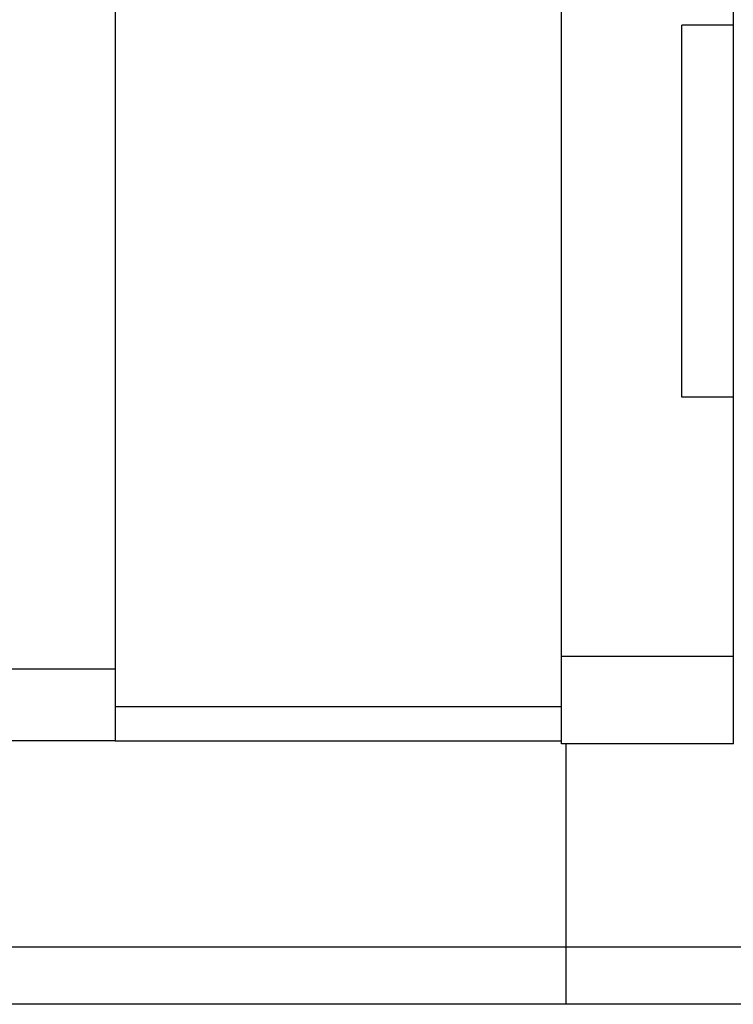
# Model space of a CAD drawing. Header units: millimetres. Extents: x 725 to 1032, y 320 to 423.
# Tile 52 of 55: x 960 to 973, y 339 to 356. Entities that reach past the tile are written whole.
import ezdxf
from ezdxf.lldxf.tags import DXFTag

# ---------------------------------------------------------------- set-up
doc = ezdxf.new("R2010")
doc.units = ezdxf.units.MM
doc.header["$LTSCALE"] = 0.15
doc.layers.add('2', color=7, linetype='CONTINUOUS')
doc.layers.add('HID', color=2, linetype='DASHED')
tags = doc.linetypes.add('DASHED', pattern=[25.72, 12.86, -12.86]).pattern_tags.tags
tags[6:7] = [DXFTag(74, 4), DXFTag(75, 0), DXFTag(340, '0'), DXFTag(46, 0.0), DXFTag(50, 0.0), DXFTag(44, 0.0), DXFTag(45, 0.0)]
tags[4:5] = [DXFTag(74, 4), DXFTag(75, 0), DXFTag(340, '0'), DXFTag(46, 0.0), DXFTag(50, 0.0), DXFTag(44, 0.0), DXFTag(45, 0.0)]

msp = doc.modelspace()

# ---------------------------------------------------------------- linework, layer by layer
at = {"layer": '2', "color": 0, "linetype": 'Continuous'}
for p, q in [((962.076, 367.247), (962.076, 343.847)), ((969.876, 343.793), (969.876, 366.743)), ((972.876, 356.347), (972.876, 366.693)), ((971.976, 349.847), (971.976, 356.347)), ((972.876, 356.347), (971.976, 356.347)), ((972.876, 349.847), (972.876, 356.347)), ((972.876, 349.847), (971.976, 349.847)), ((972.876, 345.293), (972.876, 349.847)), ((972.876, 345.318), (969.876, 345.318)), ((972.876, 343.793), (972.876, 345.293)), ((962.076, 345.097), (934.276, 345.097)), ((969.876, 344.443), (962.076, 344.443)), ((962.076, 343.847), (934.276, 343.847)), ((962.076, 343.847), (969.876, 343.847)), ((972.876, 343.793), (969.876, 343.793)), ((1031.951, 340.247), (877.103, 340.247)), ((1031.951, 339.247), (832.951, 339.247))]:
    msp.add_line(p, q, dxfattribs=at)
at = {"layer": 'HID', "color": 0, "linetype": 'DASHED'}
msp.add_line((969.951, 343.793), (969.951, 339.247), dxfattribs=at)

doc.saveas('drawing.dxf')
